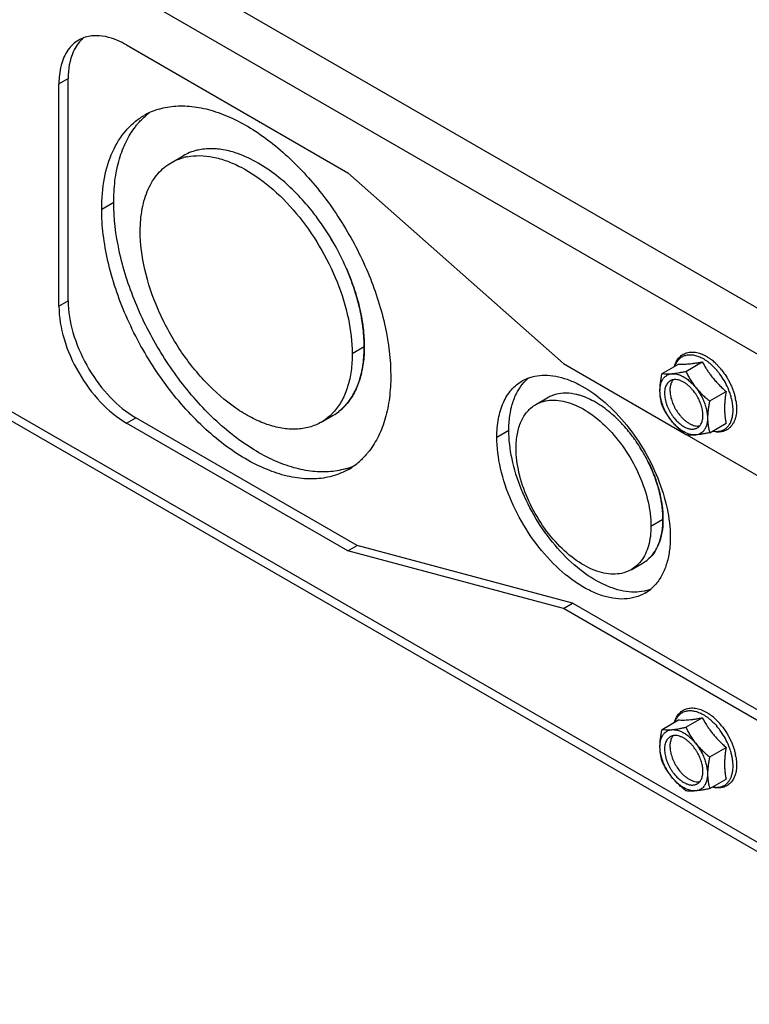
# Model space of a CAD drawing. Header units: inches. Extents: x 6 to 353, y 6 to 228.
# Tile 137 of 256: x 324 to 327.34, y 119.94 to 124.46. Entities that reach past the tile are written whole.
import ezdxf

# ---------------------------------------------------------------- set-up
doc = ezdxf.new("R2010")
doc.units = ezdxf.units.IN
doc.header["$LTSCALE"] = 19.946667
doc.header["$MEASUREMENT"] = 0
doc.layers.get('0').update_dxf_attribs({"linetype": 'CONTINUOUS'})
doc.layers.add('03_ALL_AXES', color=7, linetype='CONTINUOUS')

msp = doc.modelspace()

# ---------------------------------------------------------------- linework, layer by layer
at = {"color": 7, "linetype": 'Continuous'}
for p, q in [((331.5881, 120.708), (316.2863, 129.5423)), ((330.7902, 120.958), (316.847, 129.0079)), ((316.8831, 126.7483), (330.7934, 118.7173)), ((316.9098, 126.6892), (330.7934, 118.6737)), ((326.9443, 122.8374), (327.0196, 122.8808)), ((327.0535, 122.8471), (327.1288, 122.8906)), ((327.1628, 122.7112), (327.2381, 122.7547)), ((327.1628, 122.5655), (327.2381, 122.609)), ((327.0535, 121.2141), (327.1288, 121.2576)), ((326.9443, 121.2044), (327.0196, 121.2478)), ((327.1628, 121.0782), (327.2381, 121.1217)), ((327.1628, 120.9325), (327.2381, 120.976))]:
    msp.add_line(p, q, dxfattribs=at)
for centre, radius, start, end in [((327.0351, 122.725), 0.2215, 52.1226, 56.0592), ((327.0185, 122.7034), 0.2487, 47.2687, 52.1483), ((327.0006, 122.6836), 0.2754, 44.1069, 47.3324), ((327.4967, 123.0762), 0.4116, 215.9023, 218.7925), ((326.9656, 122.6551), 0.3027, 40.4357, 40.7931), ((326.9621, 122.6521), 0.3073, 38.789, 40.434), ((326.9912, 122.6743), 0.2886, 43.496, 44.1354), ((326.9814, 122.6651), 0.3021, 38.7467, 43.4793), ((326.9538, 122.6454), 0.3179, 36.4719, 38.785), ((326.9423, 122.6373), 0.332, 23.5805, 36.4339), ((326.9605, 122.6453), 0.3121, 19.6594, 23.5666), ((326.9745, 122.6503), 0.2973, 17.5077, 19.6601), ((326.9925, 122.6558), 0.2784, 13.7007, 17.5439), ((327.0042, 122.6587), 0.2664, 13.2415, 13.687), ((327.0086, 122.6597), 0.2619, 12.3629, 13.2437), ((327.0235, 122.6673), 0.2632, 11.3102, 12.6598), ((327.0332, 122.6692), 0.2532, 9.5282, 11.3078), ((327.0351, 121.0919), 0.2215, 52.1226, 56.0592), ((327.0185, 121.0704), 0.2487, 47.2687, 52.1483), ((327.0006, 121.0506), 0.2754, 44.1069, 47.3324), ((326.9656, 121.022), 0.3027, 40.4357, 40.7931), ((326.9621, 121.0191), 0.3073, 38.789, 40.434), ((326.9912, 121.0413), 0.2886, 43.496, 44.1354), ((326.9814, 121.0321), 0.3021, 38.7467, 43.4793), ((326.9538, 121.0124), 0.3179, 36.4719, 38.785), ((327.4967, 121.4432), 0.4116, 215.9023, 218.7925), ((326.9423, 121.0043), 0.332, 23.5805, 36.4339), ((326.9605, 121.0122), 0.3121, 19.6594, 23.5666), ((326.9745, 121.0173), 0.2973, 17.5077, 19.6601), ((326.9925, 121.0227), 0.2784, 13.7007, 17.5439), ((327.0042, 121.0257), 0.2664, 13.2415, 13.687), ((327.0086, 121.0267), 0.2619, 12.3629, 13.2437), ((327.0235, 121.0343), 0.2632, 11.3102, 12.6598), ((327.0332, 121.0362), 0.2532, 9.5282, 11.3078)]:
    msp.add_arc(centre, radius, start, end, dxfattribs=at)
for points, knots in [([(327.0015, 122.8704), (327.0026, 122.8744), (327.0052, 122.8822), (327.0103, 122.8931), (327.0165, 122.903), (327.0237, 122.9118), (327.032, 122.9194), (327.0413, 122.9257), (327.0514, 122.9304), (327.0621, 122.9338), (327.0734, 122.9355), (327.0851, 122.9358), (327.0971, 122.9347), (327.1094, 122.9321), (327.1218, 122.9282), (327.1342, 122.9229), (327.1466, 122.9164), (327.1547, 122.9114), (327.1588, 122.9087)], [0, 0, 0, 0, 0.063953, 0.125674, 0.185524, 0.24393, 0.301361, 0.35831, 0.415274, 0.472751, 0.531231, 0.591183, 0.65303, 0.717129, 0.783749, 0.853065, 0.925154, 1, 1, 1, 1]), ([(327.0039, 122.8718), (327.005, 122.8749), (327.0073, 122.8808), (327.0116, 122.8891), (327.0166, 122.8966), (327.0223, 122.9033), (327.0286, 122.9091), (327.0355, 122.9139), (327.0429, 122.9178), (327.0509, 122.9208), (327.0594, 122.9227), (327.0682, 122.9237), (327.0774, 122.9236), (327.087, 122.9226), (327.0968, 122.9206), (327.1103, 122.9164), (327.1203, 122.912), (327.1269, 122.9086)], [0, 0, 0, 0, 0.065059, 0.127506, 0.18768, 0.24601, 0.303013, 0.359272, 0.415411, 0.472059, 0.529819, 0.589235, 0.650771, 0.714802, 0.781606, 0.851369, 1, 1, 1, 1]), ([(327.0196, 122.8808), (327.023, 122.8806), (327.0303, 122.8802), (327.046, 122.88), (327.063, 122.8809), (327.0813, 122.8829), (327.0965, 122.885), (327.1124, 122.8876), (327.1233, 122.8896), (327.1288, 122.8906)], [0, 0, 0, 0, 0.094607, 0.196879, 0.42884, 0.559413, 0.698997, 0.846339, 1, 1, 1, 1]), ([(327.1269, 122.9086), (327.1307, 122.9066), (327.1384, 122.9022), (327.1495, 122.8948), (327.1606, 122.8863), (327.1678, 122.8801), (327.1713, 122.8769)], [0, 0, 0, 0, 0.236272, 0.482114, 0.736943, 1, 1, 1, 1]), ([(327.1288, 122.8906), (327.134, 122.881), (327.1421, 122.8668), (327.1538, 122.8484), (327.1601, 122.8393), (327.1634, 122.8348)], [0, 0, 0, 0, 0.496556, 0.74738, 1, 1, 1, 1]), ([(327.1713, 122.8769), (327.1734, 122.875), (327.1815, 122.8674), (327.1892, 122.8592), (327.1947, 122.8528)], [0, 0, 0, 0, 0.245179, 1, 1, 1, 1]), ([(327.217, 122.8541), (327.2246, 122.8446), (327.2353, 122.8296), (327.2478, 122.8086), (327.2564, 122.7923), (327.264, 122.7757), (327.2706, 122.7588), (327.276, 122.7419), (327.279, 122.7306), (327.2802, 122.725)], [0, 0, 0, 0, 0.252237, 0.379562, 0.506719, 0.633004, 0.757735, 0.880265, 1, 1, 1, 1]), ([(327.176, 122.8183), (327.1806, 122.8126), (327.1901, 122.8013), (327.2054, 122.7851), (327.2214, 122.7696), (327.2325, 122.7596), (327.2381, 122.7547)], [0, 0, 0, 0, 0.247972, 0.497583, 0.748391, 1, 1, 1, 1]), ([(327.2381, 122.7547), (327.2369, 122.7481), (327.2349, 122.735), (327.2325, 122.7155), (327.2309, 122.6964), (327.2304, 122.6777), (327.2309, 122.6597), (327.2324, 122.6422), (327.2348, 122.6254), (327.2369, 122.6144), (327.2381, 122.609)], [0, 0, 0, 0, 0.136796, 0.270997, 0.401992, 0.529253, 0.652492, 0.77176, 0.887417, 1, 1, 1, 1]), ([(327.283, 122.7112), (327.2839, 122.7057), (327.2853, 122.6948), (327.2862, 122.6788), (327.2859, 122.6633), (327.2842, 122.6486), (327.2818, 122.6369), (327.2791, 122.628), (327.276, 122.6196), (327.2714, 122.6098), (327.2644, 122.5992), (327.2562, 122.5898), (327.2468, 122.582), (327.2363, 122.5759), (327.2248, 122.5715), (327.2127, 122.5689), (327.2, 122.5681), (327.1869, 122.5691), (327.1782, 122.5708), (327.1739, 122.5719)], [0, 0, 0, 0, 0.076965, 0.151153, 0.222416, 0.290711, 0.35611, 0.387793, 0.418836, 0.479156, 0.537523, 0.594444, 0.650478, 0.7062, 0.762195, 0.819039, 0.877294, 0.937469, 1, 1, 1, 1]), ([(327.2691, 122.6542), (327.2696, 122.659), (327.27, 122.6689), (327.2693, 122.6841), (327.2675, 122.6998), (327.2655, 122.7104), (327.2644, 122.7158)], [0, 0, 0, 0, 0.233814, 0.478919, 0.734632, 1, 1, 1, 1]), ([(327.1763, 122.5733), (327.1823, 122.5721), (327.1913, 122.5712), (327.2031, 122.5718), (327.2114, 122.5732), (327.2193, 122.5755), (327.2267, 122.5787), (327.2337, 122.5828), (327.2402, 122.5877), (327.246, 122.5935), (327.2513, 122.6001), (327.256, 122.6075), (327.26, 122.6156), (327.2634, 122.6244), (327.267, 122.6372), (327.2685, 122.6473), (327.2691, 122.6542)], [0, 0, 0, 0, 0.128738, 0.189679, 0.248782, 0.306516, 0.363415, 0.420054, 0.477021, 0.534887, 0.59418, 0.655361, 0.718814, 0.784839, 0.85365, 1, 1, 1, 1]), ([(327.0015, 121.2374), (327.0026, 121.2414), (327.0052, 121.2491), (327.0103, 121.2601), (327.0165, 121.27), (327.0237, 121.2788), (327.032, 121.2864), (327.0413, 121.2926), (327.0514, 121.2974), (327.0621, 121.3007), (327.0734, 121.3025), (327.0851, 121.3028), (327.0971, 121.3017), (327.1094, 121.2991), (327.1218, 121.2952), (327.1342, 121.2899), (327.1466, 121.2834), (327.1547, 121.2784), (327.1588, 121.2757)], [0, 0, 0, 0, 0.063953, 0.125674, 0.185524, 0.24393, 0.301361, 0.35831, 0.415274, 0.472751, 0.531231, 0.591183, 0.65303, 0.717129, 0.783749, 0.853065, 0.925154, 1, 1, 1, 1]), ([(327.0039, 121.2388), (327.005, 121.2419), (327.0073, 121.2478), (327.0116, 121.2561), (327.0166, 121.2636), (327.0223, 121.2703), (327.0286, 121.2761), (327.0355, 121.2809), (327.0429, 121.2848), (327.0509, 121.2878), (327.0594, 121.2897), (327.0682, 121.2907), (327.0774, 121.2906), (327.087, 121.2896), (327.0968, 121.2875), (327.1103, 121.2834), (327.1203, 121.279), (327.1269, 121.2756)], [0, 0, 0, 0, 0.065059, 0.127506, 0.18768, 0.24601, 0.303013, 0.359272, 0.415411, 0.472059, 0.529819, 0.589235, 0.650771, 0.714802, 0.781606, 0.851369, 1, 1, 1, 1]), ([(327.0196, 121.2478), (327.023, 121.2476), (327.0303, 121.2472), (327.046, 121.247), (327.063, 121.2479), (327.0813, 121.2499), (327.0965, 121.252), (327.1124, 121.2546), (327.1233, 121.2566), (327.1288, 121.2576)], [0, 0, 0, 0, 0.094607, 0.196879, 0.42884, 0.559413, 0.698997, 0.846339, 1, 1, 1, 1]), ([(327.1269, 121.2756), (327.1307, 121.2736), (327.1384, 121.2692), (327.1495, 121.2618), (327.1606, 121.2533), (327.1678, 121.2471), (327.1713, 121.2439)], [0, 0, 0, 0, 0.236272, 0.482114, 0.736943, 1, 1, 1, 1]), ([(327.1288, 121.2576), (327.134, 121.248), (327.1421, 121.2338), (327.1538, 121.2154), (327.1601, 121.2063), (327.1634, 121.2018)], [0, 0, 0, 0, 0.496556, 0.74738, 1, 1, 1, 1]), ([(327.1713, 121.2439), (327.1734, 121.242), (327.1815, 121.2344), (327.1892, 121.2262), (327.1947, 121.2198)], [0, 0, 0, 0, 0.245179, 1, 1, 1, 1]), ([(327.217, 121.2211), (327.2246, 121.2116), (327.2353, 121.1966), (327.2478, 121.1756), (327.2564, 121.1593), (327.264, 121.1427), (327.2706, 121.1258), (327.276, 121.1089), (327.279, 121.0976), (327.2802, 121.0919)], [0, 0, 0, 0, 0.252237, 0.379562, 0.506719, 0.633004, 0.757735, 0.880265, 1, 1, 1, 1]), ([(327.176, 121.1853), (327.1806, 121.1796), (327.1901, 121.1683), (327.2054, 121.1521), (327.2214, 121.1366), (327.2325, 121.1266), (327.2381, 121.1217)], [0, 0, 0, 0, 0.247972, 0.497583, 0.748391, 1, 1, 1, 1]), ([(327.2381, 121.1217), (327.2369, 121.1151), (327.2349, 121.102), (327.2325, 121.0825), (327.2309, 121.0634), (327.2304, 121.0447), (327.2309, 121.0266), (327.2324, 121.0092), (327.2348, 120.9924), (327.2369, 120.9814), (327.2381, 120.976)], [0, 0, 0, 0, 0.136796, 0.270997, 0.401992, 0.529253, 0.652492, 0.77176, 0.887417, 1, 1, 1, 1]), ([(327.283, 121.0781), (327.2844, 121.0697), (327.2858, 121.057), (327.2862, 121.0404), (327.2855, 121.0247), (327.2833, 121.0097), (327.2794, 120.9956), (327.2757, 120.9858), (327.2711, 120.9766), (327.2658, 120.9683), (327.2597, 120.9607), (327.2529, 120.954), (327.2453, 120.9482), (327.2372, 120.9435), (327.2284, 120.9398), (327.2223, 120.9381), (327.2192, 120.9374)], [0, 0, 0, 0, 0.150525, 0.222552, 0.292302, 0.424891, 0.487973, 0.549075, 0.608415, 0.666256, 0.7229, 0.778676, 0.833926, 0.888997, 0.944239, 1, 1, 1, 1]), ([(327.2691, 121.0212), (327.2696, 121.026), (327.27, 121.0359), (327.2693, 121.0511), (327.2675, 121.0668), (327.2655, 121.0774), (327.2644, 121.0828)], [0, 0, 0, 0, 0.233814, 0.478919, 0.734632, 1, 1, 1, 1]), ([(327.2132, 120.9408), (327.2171, 120.9418), (327.2246, 120.9444), (327.235, 120.9504), (327.2442, 120.9583), (327.2521, 120.9679), (327.2586, 120.9792), (327.2637, 120.992), (327.2673, 121.0061), (327.2687, 121.0161), (327.2691, 121.0212)], [0, 0, 0, 0, 0.114225, 0.227177, 0.341383, 0.459235, 0.582758, 0.71348, 0.852396, 1, 1, 1, 1]), ([(327.2192, 120.9374), (327.2156, 120.9366), (327.2083, 120.9355), (327.197, 120.9353), (327.1854, 120.9364), (327.1777, 120.9379), (327.1739, 120.9389)], [0, 0, 0, 0, 0.239634, 0.485153, 0.738157, 1, 1, 1, 1]), ([(327.1763, 120.9403), (327.1795, 120.9397), (327.1859, 120.9387), (327.1954, 120.9383), (327.2045, 120.9389), (327.2104, 120.9401), (327.2132, 120.9408)], [0, 0, 0, 0, 0.264622, 0.518479, 0.762997, 1, 1, 1, 1])]:
    msp.add_open_spline(points, degree=3, knots=knots, dxfattribs=at)
at = {"layer": '03_ALL_AXES', "color": 7, "linetype": 'Continuous'}
for p, q in [((324.4873, 124.345), (325.5035, 123.7584)), ((324.1776, 124.1662), (324.2201, 124.1907)), ((324.2201, 123.1709), (324.2201, 124.1907)), ((324.1776, 123.1464), (324.1776, 124.1662)), ((324.693, 123.8046), (324.7482, 123.8365)), ((325.5035, 123.7584), (326.4913, 122.8824)), ((324.3739, 123.592), (324.429, 123.6238)), ((324.1776, 123.1464), (324.2201, 123.1709)), ((325.5229, 122.9286), (325.5781, 122.9604)), ((326.4913, 122.8824), (327.0447, 122.5629)), ((326.3652, 122.6949), (326.4203, 122.7267)), ((324.4873, 122.6099), (324.5298, 122.6344)), ((325.5035, 122.0233), (324.4873, 122.6099)), ((325.5459, 122.0478), (324.5298, 122.6344)), ((325.3805, 122.6139), (325.4357, 122.6457)), ((326.1862, 122.5457), (326.2413, 122.5775)), ((327.0581, 122.5552), (327.8079, 122.1223)), ((326.8933, 122.1374), (326.9484, 122.1693)), ((325.5035, 122.0233), (325.5459, 122.0478)), ((326.4913, 121.7586), (325.5035, 122.0233)), ((326.5337, 121.7831), (325.5459, 122.0478)), ((326.8027, 121.9371), (326.8578, 121.969)), ((326.4913, 121.7586), (326.5337, 121.7831)), ((327.8079, 120.9985), (326.4913, 121.7586)), ((327.8504, 121.023), (326.5337, 121.7831))]:
    msp.add_line(p, q, dxfattribs=at)
for centre, radius, start, end in [((324.342, 124.2389), 0.1475, 110.3213, 119.961), ((324.5623, 124.1665), 0.3846, 175.4478, 180.0464), ((324.7249, 123.7493), 0.3139, 114.759, 119.9893), ((324.7841, 123.776), 0.3204, 126.4535, 131.2298), ((324.7275, 123.7433), 0.3204, 108.5464, 114.74), ((324.7297, 123.7369), 0.3272, 106.4155, 108.5522), ((324.8635, 123.6365), 0.2309, 112.0192, 119.9782), ((324.8144, 123.586), 0.2505, 100.9805, 104.6582), ((324.4124, 122.8488), 1.1816, 29.9931, 36.5165), ((324.4187, 122.853), 1.1739, 29.9718, 36.5377), ((324.4126, 122.8488), 1.1814, 23.4885, 30.0022), ((324.4195, 122.8522), 1.1737, 23.4672, 30.0235), ((326.3972, 122.6393), 0.1892, 110.6339, 119.9783), ((326.4619, 122.6607), 0.2033, 135.3324, 137.7278), ((326.4574, 122.6653), 0.1969, 130.0935, 135.3415), ((326.4574, 122.6652), 0.1969, 135.3415, 135.3576), ((326.4935, 122.6), 0.1464, 115.8808, 119.9972), ((326.4944, 122.598), 0.1486, 108.943, 115.863), ((326.4954, 122.5951), 0.1516, 107.5577, 108.9539), ((325.2519, 122.8282), 0.2504, 315.3424, 319.0226), ((325.3202, 122.8456), 0.2309, 300.0197, 307.9918), ((324.7432, 123.0039), 0.4267, 237.449, 239.9821), ((327.4129, 122.6388), 0.2607, 193.8461, 196.314), ((326.2054, 122.0976), 0.7533, 30.8623, 33.719), ((326.2035, 122.0964), 0.7556, 26.2868, 30.8723), ((325.3446, 122.6744), 0.3204, 306.4526, 311.2299), ((325.399, 122.7135), 0.3272, 286.413, 288.5524), ((325.4012, 122.707), 0.3204, 288.5467, 294.739), ((325.3487, 122.669), 0.3137, 300.0027, 306.4432), ((326.7838, 122.097), 0.1479, 300.0365, 311.0587), ((326.7814, 122.0998), 0.1515, 311.0408, 312.4367), ((326.77, 121.9934), 0.19, 300.0412, 310.0908), ((326.7637, 122.0007), 0.1997, 310.1296, 317.7454), ((327.4129, 121.0058), 0.2607, 193.8461, 196.314)]:
    msp.add_arc(centre, radius, start, end, dxfattribs=at)
for points, knots in [([(324.2904, 124.377), (324.2877, 124.3748), (324.2771, 124.3653), (324.2677, 124.3543), (324.2616, 124.3455)], [0, 0, 0, 0, 0.245598, 1, 1, 1, 1]), ([(324.3325, 124.3865), (324.3289, 124.3862), (324.3147, 124.3845), (324.3007, 124.3809), (324.2908, 124.3772)], [0, 0, 0, 0, 0.255644, 1, 1, 1, 1]), ([(324.4873, 124.345), (324.4743, 124.3525), (324.4264, 124.3769), (324.3711, 124.3899), (324.3325, 124.3865)], [0, 0, 0, 0, 0.27959, 1, 1, 1, 1]), ([(324.2683, 124.3667), (324.249, 124.3555), (324.2134, 124.3215), (324.1947, 124.2768), (324.1882, 124.2526)], [0, 0, 0, 0, 0.472107, 1, 1, 1, 1]), ([(324.2616, 124.3455), (324.2546, 124.3356), (324.2281, 124.2882), (324.2201, 124.2325), (324.2201, 124.1907)], [0, 0, 0, 0, 0.224498, 1, 1, 1, 1]), ([(324.1882, 124.2526), (324.187, 124.2483), (324.1826, 124.23), (324.18, 124.2113), (324.1788, 124.197)], [0, 0, 0, 0, 0.241013, 1, 1, 1, 1]), ([(324.6373, 124.0508), (324.6622, 124.0581), (324.7158, 124.0672), (324.7999, 124.0636), (324.8881, 124.0436), (324.9788, 124.0077), (325.0705, 123.9567), (325.1948, 123.8676), (325.3408, 123.7246), (325.4895, 123.52), (325.6054, 123.2928), (325.6799, 123.0596), (325.6997, 122.9017), (325.6997, 122.8265)], [0, 0, 0, 0, 0.043535, 0.089897, 0.139956, 0.194158, 0.252573, 0.314965, 0.449481, 0.592266, 0.736276, 0.874267, 1, 1, 1, 1]), ([(324.3739, 123.592), (324.3739, 123.6395), (324.3811, 123.7298), (324.4176, 123.8539), (324.4701, 123.9395), (324.5231, 123.9916), (324.5527, 124.0123), (324.568, 124.0211)], [0, 0, 0, 0, 0.289586, 0.54863, 0.781636, 0.891838, 1, 1, 1, 1]), ([(324.5283, 123.9695), (324.5317, 123.9738), (324.5454, 123.9907), (324.5607, 124.0063), (324.5729, 124.0169)], [0, 0, 0, 0, 0.253815, 1, 1, 1, 1]), ([(324.5283, 123.9695), (324.5317, 123.9738), (324.5454, 123.9907), (324.5607, 124.0063), (324.5729, 124.0169)], [0, 0, 0, 0, 0.253815, 1, 1, 1, 1]), ([(324.4738, 123.8745), (324.4774, 123.8832), (324.4925, 123.9166), (324.5117, 123.9481), (324.5283, 123.9695)], [0, 0, 0, 0, 0.259189, 1, 1, 1, 1]), ([(324.4738, 123.8745), (324.4774, 123.8832), (324.4925, 123.9166), (324.5117, 123.9481), (324.5283, 123.9695)], [0, 0, 0, 0, 0.259189, 1, 1, 1, 1]), ([(324.4403, 123.758), (324.4422, 123.7683), (324.4502, 123.808), (324.4623, 123.8468), (324.4738, 123.8745)], [0, 0, 0, 0, 0.260306, 1, 1, 1, 1]), ([(324.4403, 123.758), (324.4422, 123.7683), (324.4502, 123.808), (324.4623, 123.8468), (324.4738, 123.8745)], [0, 0, 0, 0, 0.260306, 1, 1, 1, 1]), ([(324.7667, 123.8319), (324.7854, 123.8355), (324.825, 123.8387), (324.8862, 123.8317), (324.95, 123.8134), (325.0399, 123.7731), (325.151, 123.6958), (325.2717, 123.5727), (325.3762, 123.4244), (325.4572, 123.2614), (325.5092, 123.0947), (325.5229, 122.9822), (325.5229, 122.9286)], [0, 0, 0, 0, 0.044179, 0.091467, 0.142531, 0.197659, 0.319523, 0.454243, 0.596288, 0.738963, 0.87547, 1, 1, 1, 1]), ([(324.8219, 123.8638), (324.818, 123.863), (324.8027, 123.8597), (324.7878, 123.8549), (324.777, 123.8505)], [0, 0, 0, 0, 0.253181, 1, 1, 1, 1]), ([(324.9059, 123.8671), (324.8986, 123.8678), (324.8706, 123.8697), (324.8423, 123.8677), (324.8219, 123.8638)], [0, 0, 0, 0, 0.259376, 1, 1, 1, 1]), ([(324.9971, 123.8464), (324.9894, 123.8491), (324.9597, 123.8586), (324.9288, 123.8648), (324.9059, 123.8671)], [0, 0, 0, 0, 0.260904, 1, 1, 1, 1]), ([(325.1867, 123.7369), (325.1568, 123.761), (325.0966, 123.8033), (325.03, 123.835), (324.9971, 123.8464)], [0, 0, 0, 0, 0.524439, 1, 1, 1, 1]), ([(324.5506, 123.4899), (324.5506, 123.5248), (324.5559, 123.591), (324.5827, 123.682), (324.6212, 123.7448), (324.6601, 123.783), (324.6818, 123.7981), (324.693, 123.8046)], [0, 0, 0, 0, 0.28958, 0.548633, 0.781636, 0.891838, 1, 1, 1, 1]), ([(324.693, 123.8046), (324.6975, 123.8072), (324.716, 123.8171), (324.7358, 123.8244), (324.751, 123.8284)], [0, 0, 0, 0, 0.248387, 1, 1, 1, 1]), ([(324.429, 123.6238), (324.429, 123.6355), (324.4299, 123.6804), (324.4345, 123.7252), (324.4403, 123.758)], [0, 0, 0, 0, 0.259225, 1, 1, 1, 1]), ([(324.429, 123.6238), (324.429, 123.6355), (324.4299, 123.6804), (324.4345, 123.7252), (324.4403, 123.758)], [0, 0, 0, 0, 0.259225, 1, 1, 1, 1]), ([(325.278, 123.6523), (325.2707, 123.66), (325.2417, 123.6897), (325.2108, 123.7175), (325.1867, 123.7369)], [0, 0, 0, 0, 0.255888, 1, 1, 1, 1]), ([(325.362, 123.552), (325.3554, 123.5608), (325.3289, 123.5955), (325.3004, 123.6286), (325.278, 123.6523)], [0, 0, 0, 0, 0.253474, 1, 1, 1, 1]), ([(325.4914, 122.3996), (325.4664, 122.3922), (325.4129, 122.3832), (325.3288, 122.3868), (325.2406, 122.4068), (325.1498, 122.4427), (325.0582, 122.4937), (324.9339, 122.5827), (324.7879, 122.7257), (324.6392, 122.9303), (324.5233, 123.1576), (324.4488, 123.3908), (324.429, 123.5486), (324.429, 123.6238)], [0, 0, 0, 0, 0.043536, 0.089897, 0.139957, 0.19416, 0.252575, 0.314968, 0.449483, 0.592268, 0.736277, 0.874267, 1, 1, 1, 1]), ([(325.5055, 122.3974), (325.4824, 122.384), (325.4315, 122.3628), (325.3474, 122.3505), (325.257, 122.3572), (325.1625, 122.3823), (325.0657, 122.4251), (324.9684, 122.4846), (324.8726, 122.5595), (324.7477, 122.6799), (324.6089, 122.8577), (324.48, 123.0959), (324.4087, 123.3067), (324.3791, 123.4728), (324.3739, 123.5531), (324.3739, 123.592)], [0, 0, 0, 0, 0.042833, 0.087434, 0.135238, 0.187169, 0.243639, 0.304623, 0.369749, 0.438386, 0.582639, 0.7297, 0.871198, 0.937587, 1, 1, 1, 1]), ([(325.3805, 122.6139), (325.3636, 122.6041), (325.3262, 122.5885), (325.2645, 122.5795), (325.1983, 122.5844), (325.129, 122.6028), (325.058, 122.6342), (324.9599, 122.6942), (324.8431, 122.7977), (324.723, 122.9514), (324.6284, 123.1262), (324.5671, 123.3076), (324.5506, 123.4312), (324.5506, 123.4899)], [0, 0, 0, 0, 0.042849, 0.087467, 0.135288, 0.187239, 0.243732, 0.304738, 0.438373, 0.582681, 0.729798, 0.871348, 1, 1, 1, 1]), ([(325.4961, 123.3196), (325.5005, 123.3095), (325.5173, 123.2691), (325.5318, 123.2278), (325.5411, 123.1966)], [0, 0, 0, 0, 0.253485, 1, 1, 1, 1]), ([(325.5411, 123.1966), (325.538, 123.2069), (325.5249, 123.2486), (325.5092, 123.2894), (325.4961, 123.3196)], [0, 0, 0, 0, 0.246243, 1, 1, 1, 1]), ([(325.5411, 123.1966), (325.5441, 123.1864), (325.5553, 123.1465), (325.5639, 123.1058), (325.5687, 123.0753)], [0, 0, 0, 0, 0.255853, 1, 1, 1, 1]), ([(325.5687, 123.0753), (325.5672, 123.0853), (325.56, 123.1262), (325.55, 123.1665), (325.5411, 123.1966)], [0, 0, 0, 0, 0.243985, 1, 1, 1, 1]), ([(324.2201, 123.1709), (324.2201, 123.1219), (324.2378, 123.0186), (324.3003, 122.8724), (324.3924, 122.7417), (324.4715, 122.6711), (324.5137, 122.6442)], [0, 0, 0, 0, 0.235728, 0.496776, 0.759559, 1, 1, 1, 1]), ([(324.1776, 123.1464), (324.1776, 123.0956), (324.1967, 122.9885), (324.2631, 122.8381), (324.3602, 122.7053), (324.4434, 122.6353), (324.4873, 122.6099)], [0, 0, 0, 0, 0.237238, 0.500001, 0.762763, 1, 1, 1, 1]), ([(325.5687, 123.0753), (325.5703, 123.0655), (325.5755, 123.0274), (325.5781, 122.9889), (325.5781, 122.9604)], [0, 0, 0, 0, 0.258318, 1, 1, 1, 1]), ([(325.5781, 122.9604), (325.5781, 122.9697), (325.5772, 123.0082), (325.5732, 123.0465), (325.5687, 123.0753)], [0, 0, 0, 0, 0.241536, 1, 1, 1, 1]), ([(325.5229, 122.9286), (325.5229, 122.9021), (325.5198, 122.8511), (325.5045, 122.779), (325.479, 122.7159), (325.4546, 122.6797), (325.441, 122.664)], [0, 0, 0, 0, 0.281409, 0.540748, 0.779019, 1, 1, 1, 1]), ([(325.5781, 122.9604), (325.5781, 122.9514), (325.5773, 122.9165), (325.5736, 122.8816), (325.5687, 122.8563)], [0, 0, 0, 0, 0.259834, 1, 1, 1, 1]), ([(325.5687, 122.8563), (325.5703, 122.8645), (325.5759, 122.899), (325.5781, 122.9339), (325.5781, 122.9604)], [0, 0, 0, 0, 0.240279, 1, 1, 1, 1]), ([(325.5687, 122.8563), (325.5672, 122.8483), (325.5605, 122.8178), (325.5506, 122.788), (325.5411, 122.767)], [0, 0, 0, 0, 0.260967, 1, 1, 1, 1]), ([(325.5411, 122.767), (325.5442, 122.7738), (325.5561, 122.8027), (325.5643, 122.833), (325.5687, 122.8563)], [0, 0, 0, 0, 0.239764, 1, 1, 1, 1]), ([(326.9443, 122.6917), (326.9428, 122.6968), (326.94, 122.7074), (326.9369, 122.7238), (326.9349, 122.7411), (326.9343, 122.7592), (326.935, 122.778), (326.937, 122.7974), (326.9401, 122.8173), (326.9428, 122.8306), (326.9443, 122.8374)], [0, 0, 0, 0, 0.109088, 0.222022, 0.339601, 0.462378, 0.590419, 0.723257, 0.860081, 1, 1, 1, 1]), ([(326.9443, 122.8374), (326.9478, 122.8368), (326.9554, 122.8359), (326.9676, 122.8355), (326.9814, 122.8359), (326.9912, 122.8368), (326.9964, 122.8373)], [0, 0, 0, 0, 0.205259, 0.437323, 0.701403, 1, 1, 1, 1]), ([(326.9492, 122.813), (326.9506, 122.8149), (326.9534, 122.8185), (326.9583, 122.8233), (326.9637, 122.8274), (326.9695, 122.8308), (326.9757, 122.8334), (326.9823, 122.8352), (326.9892, 122.8362), (326.994, 122.8363), (326.9964, 122.8363)], [0, 0, 0, 0, 0.127292, 0.251379, 0.373475, 0.494897, 0.617001, 0.741105, 0.868419, 1, 1, 1, 1]), ([(326.9964, 122.8373), (327.0008, 122.8378), (327.0098, 122.839), (327.0238, 122.8413), (327.0385, 122.844), (327.0484, 122.846), (327.0535, 122.8471)], [0, 0, 0, 0, 0.228813, 0.473469, 0.731397, 1, 1, 1, 1]), ([(326.9964, 122.8363), (327.0016, 122.8362), (327.0097, 122.8351), (327.0203, 122.8321), (327.0285, 122.829), (327.0369, 122.8252), (327.0453, 122.8206), (327.0537, 122.8152), (327.0649, 122.807), (327.0786, 122.795), (327.094, 122.7786), (327.1082, 122.7602), (327.1209, 122.7403), (327.1317, 122.7194), (327.1406, 122.6979), (327.1471, 122.6764), (327.1506, 122.6585), (327.1521, 122.6447), (327.1525, 122.6348), (327.1523, 122.6252), (327.1515, 122.616), (327.15, 122.6073), (327.1473, 122.5967), (327.1442, 122.5891), (327.1417, 122.5845)], [0, 0, 0, 0, 0.048319, 0.074147, 0.101143, 0.129324, 0.158678, 0.189168, 0.220736, 0.286757, 0.355977, 0.427425, 0.500014, 0.572602, 0.644048, 0.713265, 0.779283, 0.810848, 0.841336, 0.870688, 0.898866, 0.92586, 0.951686, 1, 1, 1, 1]), ([(327.0535, 122.8471), (327.0565, 122.8407), (327.0628, 122.8279), (327.0733, 122.8092), (327.085, 122.7909), (327.0982, 122.7733), (327.1128, 122.7565), (327.1285, 122.7405), (327.1452, 122.7254), (327.1568, 122.7159), (327.1628, 122.7112)], [0, 0, 0, 0, 0.120372, 0.242158, 0.365491, 0.490363, 0.616582, 0.743819, 0.871723, 1, 1, 1, 1]), ([(325.6997, 122.8265), (325.6997, 122.7924), (325.6959, 122.7267), (325.6774, 122.6333), (325.6466, 122.5507), (325.617, 122.5023), (325.6004, 122.4809)], [0, 0, 0, 0, 0.279647, 0.538677, 0.777799, 1, 1, 1, 1]), ([(326.1862, 122.5457), (326.1862, 122.5742), (326.1905, 122.6284), (326.2125, 122.7028), (326.2494, 122.7633), (326.2841, 122.7924), (326.3027, 122.8032)], [0, 0, 0, 0, 0.289788, 0.549054, 0.782225, 1, 1, 1, 1]), ([(326.2757, 122.7444), (326.2782, 122.7494), (326.2882, 122.7682), (326.3008, 122.7857), (326.3115, 122.7975)], [0, 0, 0, 0, 0.258425, 1, 1, 1, 1]), ([(326.2757, 122.7444), (326.2782, 122.7494), (326.2882, 122.7682), (326.3008, 122.7857), (326.3115, 122.7975)], [0, 0, 0, 0, 0.258425, 1, 1, 1, 1]), ([(326.3305, 122.8163), (326.3329, 122.8172), (326.3426, 122.8206), (326.3525, 122.8233), (326.36, 122.8249)], [0, 0, 0, 0, 0.247889, 1, 1, 1, 1]), ([(326.36, 122.8249), (326.3753, 122.8281), (326.4076, 122.8311), (326.4578, 122.8259), (326.5101, 122.8114), (326.5839, 122.7789), (326.6753, 122.7159), (326.7746, 122.6152), (326.8607, 122.4937), (326.9275, 122.3598), (326.9704, 122.2229), (326.9817, 122.1304), (326.9817, 122.0864)], [0, 0, 0, 0, 0.044069, 0.09121, 0.142121, 0.197109, 0.318791, 0.45349, 0.595657, 0.738543, 0.87528, 1, 1, 1, 1]), ([(327.1379, 122.5784), (327.1361, 122.5759), (327.1323, 122.5713), (327.1256, 122.5653), (327.1181, 122.5607), (327.1098, 122.5574), (327.101, 122.5555), (327.0916, 122.5549), (327.0817, 122.5557), (327.0715, 122.5578), (327.061, 122.5613), (327.0504, 122.5661), (327.0397, 122.572), (327.0291, 122.5792), (327.0186, 122.5875), (327.0083, 122.5968), (326.9984, 122.6071), (326.9889, 122.6182), (326.98, 122.6301), (326.9716, 122.6426), (326.964, 122.6556), (326.957, 122.6689), (326.951, 122.6826), (326.9458, 122.6963), (326.9415, 122.7101), (326.9382, 122.7237), (326.936, 122.7371), (326.9347, 122.75), (326.9345, 122.7625), (326.9354, 122.7743), (326.9373, 122.7853), (326.9402, 122.7955), (326.9441, 122.8048), (326.9474, 122.8104), (326.9492, 122.813)], [0, 0, 0, 0, 0.023452, 0.046215, 0.068693, 0.091314, 0.114494, 0.1386, 0.163926, 0.19068, 0.218991, 0.248912, 0.28043, 0.313478, 0.347943, 0.383672, 0.420483, 0.458171, 0.49651, 0.535262, 0.57418, 0.613014, 0.651518, 0.689449, 0.726577, 0.762688, 0.797593, 0.831128, 0.863166, 0.893624, 0.92247, 0.949733, 0.975516, 1, 1, 1, 1]), ([(326.9813, 122.8035), (326.9801, 122.8028), (326.9778, 122.8013), (326.9745, 122.7987), (326.9715, 122.7958), (326.9677, 122.7914), (326.9637, 122.7851), (326.9599, 122.7764), (326.9572, 122.7667), (326.9557, 122.756), (326.9553, 122.7446), (326.9561, 122.7326), (326.958, 122.7201), (326.961, 122.7073), (326.9651, 122.6943), (326.9702, 122.6814), (326.9763, 122.6686), (326.9832, 122.6562), (326.9909, 122.6443), (326.9966, 122.6367), (326.9995, 122.6331)], [0, 0, 0, 0, 0.021762, 0.043665, 0.065847, 0.088436, 0.135246, 0.184895, 0.237884, 0.294463, 0.354669, 0.418359, 0.485244, 0.554919, 0.626886, 0.70058, 0.775388, 0.850663, 0.925751, 1, 1, 1, 1]), ([(326.9949, 122.8085), (326.9932, 122.8066), (326.9901, 122.8022), (326.9864, 122.7949), (326.9835, 122.7867), (326.9814, 122.7778), (326.9803, 122.7681), (326.9802, 122.7579), (326.9809, 122.7472), (326.9825, 122.736), (326.985, 122.7246), (326.9884, 122.7131), (326.9926, 122.7015), (326.9975, 122.6901), (327.0033, 122.6788), (327.0117, 122.6642), (327.019, 122.6539), (327.0243, 122.6474)], [0, 0, 0, 0, 0.044471, 0.091176, 0.140579, 0.19297, 0.248477, 0.307091, 0.368684, 0.433031, 0.499825, 0.568698, 0.639229, 0.710961, 0.783411, 0.85608, 1, 1, 1, 1]), ([(326.9972, 122.8089), (326.9958, 122.8087), (326.993, 122.8082), (326.9889, 122.807), (326.985, 122.8055), (326.9825, 122.8042), (326.9813, 122.8035)], [0, 0, 0, 0, 0.255507, 0.506344, 0.753985, 1, 1, 1, 1]), ([(327.0876, 122.7583), (327.0842, 122.7625), (327.0772, 122.7705), (327.066, 122.7813), (327.0544, 122.7906), (327.0426, 122.7982), (327.0308, 122.804), (327.0192, 122.8078), (327.0096, 122.8093), (327.0024, 122.8094), (326.9989, 122.8091), (326.9972, 122.8089)], [0, 0, 0, 0, 0.150115, 0.294989, 0.433166, 0.56349, 0.685209, 0.798095, 0.902577, 0.952073, 1, 1, 1, 1]), ([(325.5411, 122.767), (325.5381, 122.7604), (325.5257, 122.7351), (325.5098, 122.7116), (325.4961, 122.6958)], [0, 0, 0, 0, 0.25937, 1, 1, 1, 1]), ([(325.4961, 122.6958), (325.5006, 122.701), (325.5182, 122.7229), (325.5323, 122.7476), (325.5411, 122.767)], [0, 0, 0, 0, 0.241999, 1, 1, 1, 1]), ([(326.25, 122.668), (326.2514, 122.6749), (326.2576, 122.7011), (326.2669, 122.7266), (326.2757, 122.7444)], [0, 0, 0, 0, 0.261698, 1, 1, 1, 1]), ([(326.25, 122.668), (326.2514, 122.6749), (326.2576, 122.7011), (326.2669, 122.7266), (326.2757, 122.7444)], [0, 0, 0, 0, 0.261699, 1, 1, 1, 1]), ([(326.5048, 122.7472), (326.5, 122.7473), (326.4814, 122.747), (326.4629, 122.7438), (326.4497, 122.7397)], [0, 0, 0, 0, 0.258803, 1, 1, 1, 1]), ([(326.5703, 122.7359), (326.5647, 122.7376), (326.5434, 122.7436), (326.5212, 122.7469), (326.5048, 122.7472)], [0, 0, 0, 0, 0.262423, 1, 1, 1, 1]), ([(327.1184, 122.599), (327.12, 122.601), (327.1229, 122.6054), (327.1263, 122.6128), (327.129, 122.6211), (327.1307, 122.63), (327.1316, 122.6396), (327.1316, 122.6498), (327.1308, 122.6604), (327.129, 122.6714), (327.1265, 122.6826), (327.123, 122.6939), (327.1188, 122.7052), (327.1139, 122.7165), (327.1083, 122.7275), (327.0999, 122.7418), (327.0927, 122.7519), (327.0876, 122.7583)], [0, 0, 0, 0, 0.044807, 0.091939, 0.141794, 0.194609, 0.250473, 0.309351, 0.371101, 0.435492, 0.502221, 0.570926, 0.6412, 0.712603, 0.78467, 0.856922, 1, 1, 1, 1]), ([(326.3652, 122.6949), (326.376, 122.7011), (326.3997, 122.711), (326.439, 122.7168), (326.4811, 122.7137), (326.5424, 122.6974), (326.6207, 122.6546), (326.7072, 122.578), (326.7836, 122.4801), (326.8438, 122.3689), (326.8828, 122.2534), (326.8933, 122.1748), (326.8933, 122.1374)], [0, 0, 0, 0, 0.04286, 0.08749, 0.135324, 0.187288, 0.304554, 0.438224, 0.58257, 0.729727, 0.871311, 1, 1, 1, 1]), ([(326.7079, 122.6564), (326.6864, 122.6745), (326.643, 122.7058), (326.5942, 122.7283), (326.5703, 122.7359)], [0, 0, 0, 0, 0.527892, 1, 1, 1, 1]), ([(327.1628, 122.7112), (327.1614, 122.7051), (327.159, 122.6929), (327.156, 122.6747), (327.1539, 122.6569), (327.1529, 122.6395), (327.153, 122.6227), (327.1542, 122.6066), (327.1565, 122.5912), (327.1586, 122.5812), (327.1598, 122.5764)], [0, 0, 0, 0, 0.138291, 0.273863, 0.405986, 0.533959, 0.657281, 0.775825, 0.889874, 1, 1, 1, 1]), ([(325.4961, 122.6958), (325.4935, 122.6929), (325.483, 122.6813), (325.4714, 122.6708), (325.4623, 122.6636)], [0, 0, 0, 0, 0.253179, 1, 1, 1, 1]), ([(325.4623, 122.6636), (325.4653, 122.666), (325.4774, 122.6759), (325.4884, 122.687), (325.4961, 122.6958)], [0, 0, 0, 0, 0.247485, 1, 1, 1, 1]), ([(326.2413, 122.5775), (326.2413, 122.5854), (326.242, 122.6157), (326.2455, 122.646), (326.25, 122.668)], [0, 0, 0, 0, 0.260529, 1, 1, 1, 1]), ([(326.2413, 122.5775), (326.2413, 122.5854), (326.242, 122.6157), (326.2455, 122.646), (326.25, 122.668)], [0, 0, 0, 0, 0.260529, 1, 1, 1, 1]), ([(326.2746, 122.4946), (326.2746, 122.5168), (326.2779, 122.559), (326.295, 122.6169), (326.3237, 122.6639), (326.3507, 122.6866), (326.3652, 122.6949)], [0, 0, 0, 0, 0.289772, 0.549063, 0.782222, 1, 1, 1, 1]), ([(326.7733, 122.5922), (326.7682, 122.5981), (326.7475, 122.6206), (326.7253, 122.6418), (326.7079, 122.6564)], [0, 0, 0, 0, 0.256125, 1, 1, 1, 1]), ([(327.0535, 122.5558), (327.0476, 122.5605), (327.036, 122.57), (327.0192, 122.5851), (327.0035, 122.6011), (326.989, 122.6179), (326.9758, 122.6355), (326.964, 122.6538), (326.9535, 122.6725), (326.9472, 122.6853), (326.9443, 122.6917)], [0, 0, 0, 0, 0.128277, 0.256181, 0.383418, 0.509637, 0.634509, 0.757842, 0.879628, 1, 1, 1, 1]), ([(325.4301, 122.6522), (325.4263, 122.6485), (325.4112, 122.6341), (325.3941, 122.6217), (325.3805, 122.6139)], [0, 0, 0, 0, 0.252913, 1, 1, 1, 1]), ([(326.9995, 122.6331), (327.0036, 122.628), (327.0121, 122.6184), (327.0259, 122.6059), (327.0379, 122.5972), (327.0477, 122.5916), (327.0549, 122.5882), (327.062, 122.5855), (327.069, 122.5836), (327.0758, 122.5824), (327.0824, 122.5819), (327.0888, 122.5822), (327.0948, 122.5833), (327.1005, 122.5852), (327.1041, 122.5869), (327.1058, 122.5879)], [0, 0, 0, 0, 0.157002, 0.30691, 0.447611, 0.51406, 0.577728, 0.638573, 0.696631, 0.752022, 0.804963, 0.855768, 0.904857, 0.95274, 1, 1, 1, 1]), ([(327.0243, 122.6474), (327.0278, 122.643), (327.0349, 122.6348), (327.0465, 122.6238), (327.0585, 122.6143), (327.0706, 122.6067), (327.0828, 122.601), (327.0947, 122.5974), (327.1044, 122.5962), (327.1117, 122.5964), (327.1153, 122.5969), (327.117, 122.5972)], [0, 0, 0, 0, 0.151121, 0.296761, 0.43538, 0.565774, 0.687192, 0.799472, 0.903204, 0.952353, 1, 1, 1, 1]), ([(326.863, 121.839), (326.8477, 121.8358), (326.8154, 121.8328), (326.7652, 121.838), (326.7129, 121.8525), (326.6391, 121.885), (326.5477, 121.948), (326.4484, 122.0487), (326.3623, 122.1702), (326.2955, 122.3041), (326.2526, 122.441), (326.2413, 122.5334), (326.2413, 122.5775)], [0, 0, 0, 0, 0.044069, 0.09121, 0.142122, 0.197109, 0.318792, 0.45349, 0.595657, 0.738544, 0.87528, 1, 1, 1, 1]), ([(326.832, 122.5158), (326.8274, 122.5226), (326.8092, 122.549), (326.7892, 122.5742), (326.7733, 122.5922)], [0, 0, 0, 0, 0.252954, 1, 1, 1, 1]), ([(327.1628, 122.5655), (327.157, 122.5643), (327.1456, 122.562), (327.129, 122.559), (327.1133, 122.5566), (327.0989, 122.555), (327.0857, 122.5541), (327.0738, 122.554), (327.0632, 122.5545), (327.0566, 122.5553), (327.0535, 122.5558)], [0, 0, 0, 0, 0.161486, 0.315339, 0.459489, 0.592027, 0.711797, 0.81883, 0.91429, 1, 1, 1, 1]), ([(327.1058, 122.5879), (327.107, 122.5886), (327.1093, 122.5901), (327.1126, 122.5927), (327.1157, 122.5957), (327.1175, 122.5978), (327.1184, 122.599)], [0, 0, 0, 0, 0.246016, 0.493656, 0.744494, 1, 1, 1, 1]), ([(327.1417, 122.5845), (327.1414, 122.584), (327.1402, 122.5819), (327.1389, 122.5799), (327.1379, 122.5784)], [0, 0, 0, 0, 0.253485, 1, 1, 1, 1]), ([(326.8652, 121.8289), (326.8513, 121.8209), (326.8207, 121.8082), (326.7703, 121.8008), (326.7161, 121.8048), (326.6594, 121.8198), (326.6013, 121.8455), (326.521, 121.8946), (326.4254, 121.9793), (326.3272, 122.105), (326.2498, 122.248), (326.1996, 122.3965), (326.1862, 122.4976), (326.1862, 122.5457)], [0, 0, 0, 0, 0.042849, 0.087466, 0.135288, 0.18724, 0.243731, 0.304737, 0.438373, 0.582681, 0.729798, 0.871346, 1, 1, 1, 1]), ([(325.6004, 122.4809), (325.597, 122.4765), (325.5833, 122.4597), (325.568, 122.4441), (325.5558, 122.4334)], [0, 0, 0, 0, 0.253817, 1, 1, 1, 1]), ([(326.8027, 121.9371), (326.7919, 121.9309), (326.7681, 121.921), (326.7289, 121.9153), (326.6867, 121.9184), (326.6255, 121.9347), (326.5472, 121.9775), (326.4607, 122.0541), (326.3842, 122.1519), (326.3241, 122.2632), (326.285, 122.3786), (326.2746, 122.4572), (326.2746, 122.4946)], [0, 0, 0, 0, 0.04286, 0.08749, 0.135324, 0.187288, 0.304554, 0.438224, 0.58257, 0.729727, 0.871311, 1, 1, 1, 1]), ([(326.8809, 122.431), (326.8845, 122.4237), (326.8983, 122.3946), (326.9102, 122.3647), (326.9178, 122.3419)], [0, 0, 0, 0, 0.252969, 1, 1, 1, 1]), ([(326.9178, 122.3419), (326.9153, 122.3494), (326.9045, 122.3797), (326.8917, 122.4093), (326.8809, 122.431)], [0, 0, 0, 0, 0.246653, 1, 1, 1, 1]), ([(326.9178, 122.3419), (326.9203, 122.3345), (326.9295, 122.3054), (326.9367, 122.2756), (326.9407, 122.2532)], [0, 0, 0, 0, 0.256078, 1, 1, 1, 1]), ([(326.9407, 122.2532), (326.9394, 122.2606), (326.9334, 122.2905), (326.9252, 122.32), (326.9178, 122.3419)], [0, 0, 0, 0, 0.243681, 1, 1, 1, 1]), ([(326.9407, 122.2532), (326.942, 122.2461), (326.9463, 122.2183), (326.9484, 122.1901), (326.9484, 122.1693)], [0, 0, 0, 0, 0.259338, 1, 1, 1, 1]), ([(326.9484, 122.1693), (326.9484, 122.176), (326.9477, 122.2042), (326.9444, 122.2322), (326.9407, 122.2532)], [0, 0, 0, 0, 0.240454, 1, 1, 1, 1]), ([(326.9484, 122.1693), (326.9484, 122.1627), (326.9478, 122.1375), (326.9447, 122.1124), (326.9407, 122.0942)], [0, 0, 0, 0, 0.261327, 1, 1, 1, 1]), ([(326.9407, 122.0942), (326.942, 122.1001), (326.9467, 122.1248), (326.9484, 122.1501), (326.9484, 122.1693)], [0, 0, 0, 0, 0.238852, 1, 1, 1, 1]), ([(326.8933, 122.1374), (326.8933, 122.1216), (326.8915, 122.091), (326.8806, 122.0354), (326.8632, 121.9972), (326.8473, 121.9765)], [0, 0, 0, 0, 0.280038, 0.539687, 1, 1, 1, 1]), ([(326.9817, 122.0864), (326.9817, 122.0642), (326.979, 122.0216), (326.9659, 121.9614), (326.9441, 121.909), (326.9232, 121.8792), (326.9115, 121.8664)], [0, 0, 0, 0, 0.282086, 0.541548, 0.779468, 1, 1, 1, 1]), ([(326.9407, 122.0942), (326.9394, 122.0886), (326.9339, 122.0671), (326.9257, 122.0463), (326.9178, 122.032)], [0, 0, 0, 0, 0.262505, 1, 1, 1, 1]), ([(326.9178, 122.032), (326.9204, 122.0366), (326.9302, 122.0564), (326.937, 122.0778), (326.9407, 122.0942)], [0, 0, 0, 0, 0.238621, 1, 1, 1, 1]), ([(326.9178, 122.032), (326.9155, 122.0277), (326.9059, 122.0118), (326.8939, 121.9973), (326.8837, 121.988)], [0, 0, 0, 0, 0.258788, 1, 1, 1, 1]), ([(326.8837, 121.9879), (326.887, 121.991), (326.9002, 122.0042), (326.911, 122.0196), (326.9178, 122.032)], [0, 0, 0, 0, 0.243041, 1, 1, 1, 1]), ([(326.8473, 121.9765), (326.8411, 121.9685), (326.8275, 121.9538), (326.8112, 121.9421), (326.8027, 121.9371)], [0, 0, 0, 0, 0.50651, 1, 1, 1, 1]), ([(326.8924, 121.8475), (326.8901, 121.8466), (326.8804, 121.8432), (326.8705, 121.8406), (326.863, 121.839)], [0, 0, 0, 0, 0.247889, 1, 1, 1, 1]), ([(326.8925, 121.8475), (326.8901, 121.8466), (326.8804, 121.8432), (326.8705, 121.8406), (326.863, 121.839)], [0, 0, 0, 0, 0.247888, 1, 1, 1, 1]), ([(326.9964, 121.2043), (327.0008, 121.2048), (327.0098, 121.206), (327.0238, 121.2083), (327.0385, 121.211), (327.0484, 121.213), (327.0535, 121.2141)], [0, 0, 0, 0, 0.228813, 0.473469, 0.731397, 1, 1, 1, 1]), ([(327.0535, 121.2141), (327.0565, 121.2077), (327.0628, 121.1949), (327.0733, 121.1762), (327.085, 121.1579), (327.0982, 121.1403), (327.1128, 121.1235), (327.1285, 121.1075), (327.1452, 121.0924), (327.1568, 121.0829), (327.1628, 121.0782)], [0, 0, 0, 0, 0.120372, 0.242158, 0.365491, 0.490363, 0.616582, 0.743819, 0.871723, 1, 1, 1, 1]), ([(326.9443, 121.0587), (326.9428, 121.0638), (326.94, 121.0744), (326.9369, 121.0908), (326.9349, 121.108), (326.9343, 121.1261), (326.935, 121.145), (326.937, 121.1644), (326.9401, 121.1843), (326.9428, 121.1976), (326.9443, 121.2044)], [0, 0, 0, 0, 0.109088, 0.222022, 0.339601, 0.462378, 0.590419, 0.723257, 0.860081, 1, 1, 1, 1]), ([(327.1379, 120.9454), (327.1361, 120.9429), (327.1323, 120.9382), (327.1256, 120.9323), (327.1181, 120.9277), (327.1098, 120.9244), (327.101, 120.9225), (327.0916, 120.9219), (327.0817, 120.9227), (327.0715, 120.9248), (327.061, 120.9283), (327.0504, 120.933), (327.0397, 120.939), (327.0291, 120.9462), (327.0186, 120.9545), (327.0083, 120.9638), (326.9984, 120.9741), (326.9889, 120.9852), (326.98, 120.9971), (326.9716, 121.0096), (326.964, 121.0225), (326.957, 121.0359), (326.951, 121.0496), (326.9458, 121.0633), (326.9415, 121.0771), (326.9382, 121.0907), (326.936, 121.104), (326.9347, 121.117), (326.9345, 121.1294), (326.9354, 121.1413), (326.9373, 121.1523), (326.9402, 121.1625), (326.9441, 121.1718), (326.9474, 121.1774), (326.9492, 121.18)], [0, 0, 0, 0, 0.023452, 0.046215, 0.068693, 0.091314, 0.114494, 0.1386, 0.163926, 0.19068, 0.218991, 0.248912, 0.28043, 0.313478, 0.347943, 0.383672, 0.420483, 0.458171, 0.49651, 0.535262, 0.57418, 0.613014, 0.651518, 0.689449, 0.726577, 0.762688, 0.797593, 0.831128, 0.863166, 0.893624, 0.92247, 0.949733, 0.975516, 1, 1, 1, 1]), ([(326.9443, 121.2044), (326.9478, 121.2038), (326.9554, 121.2029), (326.9676, 121.2025), (326.9814, 121.2029), (326.9912, 121.2038), (326.9964, 121.2043)], [0, 0, 0, 0, 0.205259, 0.437323, 0.701403, 1, 1, 1, 1]), ([(326.9492, 121.18), (326.9506, 121.1819), (326.9534, 121.1855), (326.9583, 121.1903), (326.9637, 121.1944), (326.9695, 121.1978), (326.9757, 121.2004), (326.9823, 121.2022), (326.9892, 121.2032), (326.994, 121.2033), (326.9964, 121.2033)], [0, 0, 0, 0, 0.127292, 0.251379, 0.373475, 0.494897, 0.617001, 0.741105, 0.868419, 1, 1, 1, 1]), ([(326.9813, 121.1705), (326.9801, 121.1698), (326.9778, 121.1683), (326.9745, 121.1657), (326.9715, 121.1628), (326.9677, 121.1584), (326.9637, 121.1521), (326.9599, 121.1434), (326.9572, 121.1337), (326.9557, 121.123), (326.9553, 121.1116), (326.9561, 121.0996), (326.958, 121.0871), (326.961, 121.0743), (326.9651, 121.0613), (326.9702, 121.0484), (326.9763, 121.0356), (326.9832, 121.0232), (326.9909, 121.0113), (326.9966, 121.0037), (326.9995, 121.0001)], [0, 0, 0, 0, 0.021762, 0.043665, 0.065847, 0.088436, 0.135246, 0.184895, 0.237884, 0.294463, 0.354669, 0.418359, 0.485244, 0.554919, 0.626886, 0.70058, 0.775388, 0.850663, 0.925751, 1, 1, 1, 1]), ([(326.9949, 121.1755), (326.9932, 121.1735), (326.9901, 121.1692), (326.9864, 121.1619), (326.9835, 121.1537), (326.9814, 121.1448), (326.9803, 121.1351), (326.9802, 121.1249), (326.9809, 121.1141), (326.9825, 121.103), (326.985, 121.0916), (326.9884, 121.0801), (326.9926, 121.0685), (326.9975, 121.0571), (327.0033, 121.0458), (327.0117, 121.0312), (327.019, 121.0209), (327.0243, 121.0144)], [0, 0, 0, 0, 0.044471, 0.091176, 0.140579, 0.19297, 0.248477, 0.307091, 0.368684, 0.433031, 0.499825, 0.568698, 0.639229, 0.710961, 0.783411, 0.85608, 1, 1, 1, 1]), ([(326.9972, 121.1759), (326.9958, 121.1757), (326.993, 121.1752), (326.9889, 121.174), (326.985, 121.1725), (326.9825, 121.1712), (326.9813, 121.1705)], [0, 0, 0, 0, 0.255507, 0.506344, 0.753985, 1, 1, 1, 1]), ([(326.9964, 121.2033), (327.0016, 121.2031), (327.0097, 121.202), (327.0203, 121.1991), (327.0285, 121.196), (327.0369, 121.1922), (327.0453, 121.1875), (327.0537, 121.1822), (327.0649, 121.174), (327.0786, 121.162), (327.094, 121.1456), (327.1082, 121.1272), (327.1209, 121.1073), (327.1317, 121.0864), (327.1406, 121.0649), (327.1471, 121.0434), (327.1506, 121.0255), (327.1521, 121.0117), (327.1525, 121.0017), (327.1523, 120.9922), (327.1515, 120.983), (327.15, 120.9743), (327.1473, 120.9637), (327.1442, 120.9561), (327.1417, 120.9515)], [0, 0, 0, 0, 0.048319, 0.074147, 0.101143, 0.129324, 0.158678, 0.189168, 0.220736, 0.286757, 0.355977, 0.427425, 0.500014, 0.572602, 0.644048, 0.713265, 0.779283, 0.810848, 0.841336, 0.870688, 0.898866, 0.92586, 0.951686, 1, 1, 1, 1]), ([(327.0876, 121.1253), (327.0842, 121.1295), (327.0772, 121.1375), (327.066, 121.1483), (327.0544, 121.1576), (327.0426, 121.1652), (327.0308, 121.171), (327.0192, 121.1748), (327.0096, 121.1763), (327.0024, 121.1764), (326.9989, 121.1761), (326.9972, 121.1759)], [0, 0, 0, 0, 0.150115, 0.294989, 0.433166, 0.56349, 0.685209, 0.798095, 0.902577, 0.952073, 1, 1, 1, 1]), ([(327.1184, 120.966), (327.12, 120.968), (327.1229, 120.9724), (327.1263, 120.9798), (327.129, 120.9881), (327.1307, 120.997), (327.1316, 121.0066), (327.1316, 121.0168), (327.1308, 121.0274), (327.129, 121.0383), (327.1265, 121.0495), (327.123, 121.0609), (327.1188, 121.0722), (327.1139, 121.0835), (327.1083, 121.0945), (327.0999, 121.1088), (327.0927, 121.1189), (327.0876, 121.1253)], [0, 0, 0, 0, 0.044807, 0.091939, 0.141794, 0.194609, 0.250473, 0.309351, 0.371101, 0.435492, 0.502221, 0.570926, 0.6412, 0.712603, 0.78467, 0.856922, 1, 1, 1, 1]), ([(327.1628, 121.0782), (327.1614, 121.0721), (327.159, 121.0599), (327.156, 121.0417), (327.1539, 121.0239), (327.1529, 121.0065), (327.153, 120.9897), (327.1542, 120.9736), (327.1565, 120.9582), (327.1586, 120.9482), (327.1598, 120.9434)], [0, 0, 0, 0, 0.138291, 0.273863, 0.405986, 0.533959, 0.657281, 0.775825, 0.889874, 1, 1, 1, 1]), ([(327.0535, 120.9228), (327.0476, 120.9274), (327.036, 120.937), (327.0192, 120.9521), (327.0035, 120.9681), (326.989, 120.9849), (326.9758, 121.0025), (326.964, 121.0208), (326.9535, 121.0395), (326.9472, 121.0523), (326.9443, 121.0587)], [0, 0, 0, 0, 0.128277, 0.256181, 0.383418, 0.509637, 0.634509, 0.757842, 0.879628, 1, 1, 1, 1]), ([(326.9995, 121.0001), (327.0036, 120.995), (327.0121, 120.9854), (327.0259, 120.9729), (327.0379, 120.9642), (327.0477, 120.9586), (327.0549, 120.9552), (327.062, 120.9525), (327.069, 120.9506), (327.0758, 120.9494), (327.0824, 120.9489), (327.0888, 120.9492), (327.0948, 120.9503), (327.1005, 120.9522), (327.1041, 120.9539), (327.1058, 120.9549)], [0, 0, 0, 0, 0.157002, 0.30691, 0.447611, 0.51406, 0.577728, 0.638573, 0.696631, 0.752022, 0.804963, 0.855768, 0.904857, 0.95274, 1, 1, 1, 1]), ([(327.0243, 121.0144), (327.0278, 121.01), (327.0349, 121.0018), (327.0465, 120.9908), (327.0585, 120.9813), (327.0706, 120.9737), (327.0828, 120.968), (327.0947, 120.9644), (327.1044, 120.9632), (327.1117, 120.9634), (327.1153, 120.9639), (327.117, 120.9642)], [0, 0, 0, 0, 0.151121, 0.296761, 0.43538, 0.565774, 0.687192, 0.799472, 0.903204, 0.952353, 1, 1, 1, 1]), ([(327.1058, 120.9549), (327.107, 120.9556), (327.1093, 120.9571), (327.1126, 120.9597), (327.1157, 120.9627), (327.1175, 120.9648), (327.1184, 120.966)], [0, 0, 0, 0, 0.246016, 0.493656, 0.744494, 1, 1, 1, 1]), ([(327.1417, 120.9515), (327.1414, 120.951), (327.1402, 120.9489), (327.1389, 120.9469), (327.1379, 120.9454)], [0, 0, 0, 0, 0.253485, 1, 1, 1, 1]), ([(327.1628, 120.9325), (327.157, 120.9313), (327.1456, 120.929), (327.129, 120.926), (327.1133, 120.9236), (327.0989, 120.922), (327.0857, 120.9211), (327.0738, 120.921), (327.0632, 120.9215), (327.0566, 120.9223), (327.0535, 120.9228)], [0, 0, 0, 0, 0.161486, 0.315339, 0.459489, 0.592027, 0.711797, 0.81883, 0.91429, 1, 1, 1, 1])]:
    msp.add_open_spline(points, degree=3, knots=knots, dxfattribs=at)

doc.saveas('drawing.dxf')
